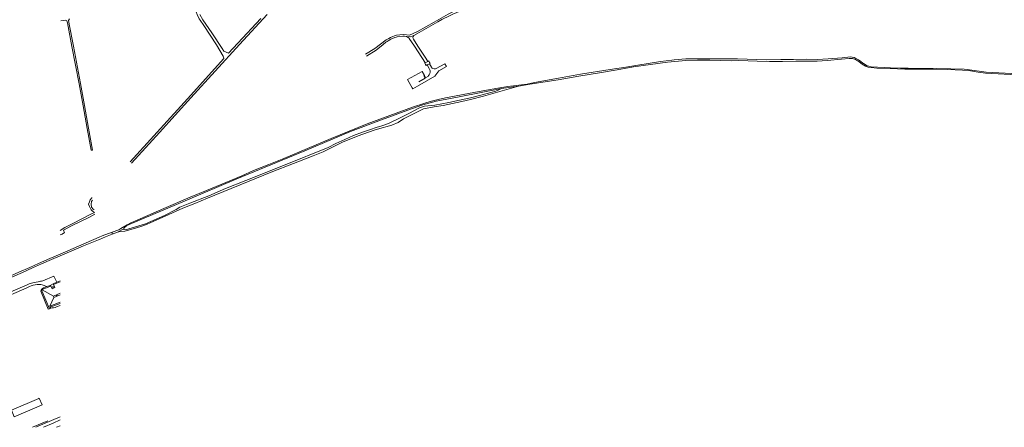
# Model space of a CAD drawing. Extents: x 145000 to 155000, y 457500 to 470000.
# Tile 45 of 256: x 145947 to 147247, y 461500 to 462038. Entities that reach past the tile are written whole.
import ezdxf

# ---------------------------------------------------------------- set-up
doc = ezdxf.new("R2010")
doc.units = 0
doc.header["$LTSCALE"] = 0.2
doc.header["$MEASUREMENT"] = 0
doc.layers.add('kant verharding', color=252, linetype='Continuous', lineweight=0)

msp = doc.modelspace()

# ---------------------------------------------------------------- linework, layer by layer
at = {"layer": 'kant verharding', "lineweight": 0}
for p, q in [((146461.2, 462013.2), (146468.1, 462003.2)), ((146478.1, 461988.1), (146468.1, 462003.2)), ((146472.6, 462003.4), (146481.4, 461989.9)), ((146479.8, 461985.5), (146478.1, 461988.1)), ((146482.5, 461981.2), (146479.8, 461985.5)), ((146481.4, 461989.9), (146483.1, 461987.3)), ((146486, 461983.1), (146482.5, 461981.2)), ((146483.1, 461987.3), (146486, 461983.1)), ((146488, 461980), (146485, 461978.4)), ((146485, 461978.4), (146487.5, 461973.7)), ((146490.6, 461975.4), (146488, 461980)), ((147057.9, 461982.9), (147056, 461984.4)), ((147060.5, 461980.9), (147057.9, 461982.9)), ((147061.5, 461980.2), (147060.5, 461980.9)), ((146459.4, 461958.2), (146465.1, 461948.2)), ((146474, 461956.2), (146482.3, 461960.9)), ((146482.3, 461960.9), (146480.4, 461964.2)), ((146591.7, 461950), (146617.1, 461953.1)), ((146605.5, 461950.5), (146583.2, 461947.1)), ((146045.5, 461783.8), (146045.3, 461783.7)), ((146068.6, 461757.5), (146068.8, 461755.2)), ((146075.7, 461757.8), (146068.8, 461755.2)), ((146084, 461762.2), (146075.7, 461757.8)), ((146000, 461728.7), (146051.6, 461751))]:
    msp.add_line(p, q, dxfattribs=at)
at = {"layer": 'kant verharding', "lineweight": 0, "flags": 128}
for points in [[(146195.2, 462143.3), (146191.9, 462122), (146191.6, 462120.4), (146188.2, 462108.6), (146183, 462090.7), (146179.7, 462075.4), (146178.8, 462066.1), (146178.2, 462057), (146178.4, 462052.5), (146179.7, 462048.5), (146181.1, 462045), (146183.9, 462039.5), (146185.2, 462037.4), (146190, 462030.4), (146206.8, 462005.1), (146215.2, 461990), (146216.3, 461987.3), (146216.3, 461986.9), (146168.1, 461933.6), (146092.7, 461850.4)], [(146461.5, 462017.9), (146472.3, 462022.6), (146494.1, 462035.1), (146512.5, 462045.3), (146517.9, 462047.9), (146522.9, 462050.2), (146537.1, 462055.5), (146543.2, 462057), (146551.3, 462058), (146552.1, 462058.1)], [(146573.2, 462057.4), (146568.8, 462055.4), (146567.4, 462055.1), (146561.9, 462054.9), (146555.1, 462055), (146547, 462054.9), (146543.1, 462054.4), (146539.4, 462053.5), (146535.8, 462052.4), (146533.1, 462051.3), (146529.4, 462050), (146519, 462045.6), (146514.4, 462043.4), (146504.4, 462038.2), (146499.1, 462035.3), (146474.4, 462021.3), (146467.4, 462017.4)], [(146094.2, 461848.9), (146131.2, 461889.3), (146172.8, 461935.2), (146237.1, 462005.6), (146273.5, 462044.9)], [(146184.4, 462045.1), (146188.5, 462038.1), (146200.6, 462020.6), (146214.1, 462000), (146216.4, 461996.6), (146222.3, 461993.8), (146222.5, 461993.8), (146235, 462007.2), (146265.3, 462039.6)], [(146000.8, 462036.5), (146004.3, 462037), (146007.3, 462037.7)], [(146007.3, 462037.7), (146009, 462036.8), (146009.6, 462033.9), (146015.6, 462002.6), (146025.1, 461953.4), (146030.3, 461924.5), (146035.7, 461894.4), (146040.9, 461865.7)], [(146011.9, 462032.6), (146011.1, 462037.2), (146012.5, 462039.3)], [(146040.9, 461865.7), (146042.8, 461866.1), (146037.7, 461894.8), (146032.4, 461924.9), (146027.1, 461953.7), (146017.6, 462003), (146012, 462032.3), (146011.9, 462032.6)], [(146430.6, 462011.4), (146430.7, 462011.5), (146434.1, 462013.5), (146436.3, 462014.7), (146439.7, 462016.1), (146441.8, 462016.9), (146444.3, 462017.7), (146449, 462018.2), (146453.9, 462018.4), (146461.5, 462017.9)], [(146457.6, 462015.9), (146463.1, 462015.3), (146467.4, 462017.4)], [(146403.4, 461992.5), (146415.7, 462000), (146423.4, 462005.7), (146430.6, 462011.4)], [(146404.8, 461990.2), (146417.4, 461997.8), (146419.8, 461999.8), (146426.7, 462005.3), (146430.4, 462008.4), (146432.1, 462009.5)], [(146432.1, 462009.5), (146433.2, 462010.3), (146437.1, 462012.6), (146442.4, 462014.7), (146444, 462015.2), (146445.2, 462015.4), (146452.8, 462016.3), (146455.2, 462016.4), (146457.6, 462015.9)], [(146457.6, 462015.9), (146459, 462015.2), (146460, 462014.5), (146461, 462013.6), (146461.2, 462013.2)], [(146472.6, 462003.4), (146466.9, 462012.4), (146466.1, 462014.3)], [(146472.1, 461950.4), (146495.1, 461963.4), (146500.2, 461970.5), (146510.5, 461976.2), (146508.4, 461979.9)], [(146482.5, 461981.2), (146481.9, 461980.8), (146482.9, 461979)], [(146482.9, 461979), (146483.7, 461977.7), (146485, 461978.4)], [(146486, 461983.1), (146487, 461983.7), (146488, 461981.8)], [(146488, 461981.8), (146488.8, 461980.5), (146488, 461980)], [(146508.4, 461979.9), (146497, 461973.7), (146496.1, 461973.4), (146495, 461973.2), (146494.2, 461973.2), (146492.6, 461973.7), (146491.7, 461974.3), (146491.1, 461974.7), (146490.7, 461975.3), (146490.6, 461975.4)], [(146605.5, 461950.5), (146620.4, 461952.9), (146657.8, 461958.7), (146685.1, 461963.5), (146712.7, 461968.1), (146735.8, 461972.1), (146757.4, 461975.7), (146802.4, 461982.1), (146826.8, 461984.3), (146842.2, 461984.5), (146858.5, 461984.7), (146887.3, 461983.9), (146896.7, 461984.2), (146920.8, 461983.6), (146937.3, 461982.9), (146954.3, 461983), (146972.1, 461983.3), (147000, 461983.4)], [(146617.1, 461953.1), (146626.7, 461955.1), (146658.4, 461960.9), (146687.7, 461966.1), (146726.6, 461972.4), (146747.2, 461975.3), (146763.2, 461978.1), (146793, 461982.8), (146808.1, 461984.6), (146811.1, 461985.1), (146826.9, 461986.3), (146834.3, 461986.4), (146849.1, 461986.5), (146894.9, 461986.3), (146933, 461985.2), (146952.1, 461985.4), (146968.8, 461985.5), (146986.6, 461985.9), (147000, 461985.7)], [(147056, 461984.4), (147055, 461985.1), (147051.3, 461987), (147049, 461988.1), (147046.6, 461988.6), (147044.1, 461988.9), (147033.3, 461988), (147014.6, 461986.5), (147000, 461985.7)], [(147000, 461983.4), (147013.6, 461984.3), (147032.3, 461985.9), (147042.6, 461987), (147046.7, 461986.8), (147051, 461985.6), (147053.7, 461983.9)], [(147053.7, 461983.9), (147054.7, 461983.2)], [(147054.7, 461983.2), (147058.2, 461980.5), (147058.3, 461980.5)], [(147058.3, 461980.5), (147061.7, 461978.1), (147064.2, 461976.7), (147067.7, 461975.5), (147071.6, 461974.9), (147078.9, 461974.3), (147096.7, 461973.5), (147116, 461972.8), (147153.4, 461972.7), (147172.6, 461972.3), (147192.2, 461971.5), (147200, 461970.9), (147212.8, 461969), (147222.7, 461967.5), (147263.9, 461965.4)], [(147283.6, 461965.9), (147231.6, 461968.4), (147223.5, 461969), (147198.4, 461972.6), (147194.5, 461972.9), (147176.7, 461973.4), (147157.4, 461973.8), (147120.6, 461974), (147110.1, 461974.1), (147097, 461974.8), (147071.5, 461976), (147068.3, 461976.6), (147066.3, 461977.1), (147061.5, 461980.2)], [(146481.3, 461964.4), (146478.3, 461969.9), (146459, 461959), (146459.4, 461958.2)], [(146487.5, 461973.7), (146488.5, 461972.1), (146488.8, 461970.8), (146488.9, 461969.6), (146488.9, 461968.8), (146488.6, 461967.2), (146487.6, 461965.2), (146486.9, 461964.4), (146486.5, 461963.8), (146485.9, 461963.3), (146482.9, 461961.6), (146481.3, 461964.4)], [(146068.6, 461757.5), (146077.4, 461760.8), (146080.3, 461762.4), (146088.4, 461767.4), (146094.1, 461770.6), (146098.8, 461772.2), (146136.9, 461788.7), (146171.8, 461803.7), (146193.2, 461812.7), (146226.4, 461826.4), (146240.2, 461832.2), (146255.6, 461838.9), (146275.9, 461846.9), (146295.5, 461854.9), (146358.1, 461881.4), (146393.6, 461895.9), (146405.6, 461900.8), (146465.5, 461922.5), (146481.9, 461927.9), (146488.7, 461930.1), (146499.5, 461933), (146509.2, 461934.9), (146553.5, 461943.3), (146578.1, 461947.7), (146591.7, 461950)], [(146075.7, 461757.8), (146079.5, 461758.4), (146085.3, 461759.1), (146096.6, 461762), (146101, 461763.3), (146107.9, 461765.6), (146114.8, 461768.4), (146123.1, 461771.6), (146143.6, 461781.1), (146162.2, 461789.5), (146178.1, 461795.6), (146194.8, 461802.4), (146247.4, 461824.1), (146278.9, 461836.7), (146308.4, 461848.4), (146334.5, 461858.6), (146347.5, 461863.9), (146360.6, 461870.1), (146365.2, 461872.7), (146372.9, 461876.4), (146393.9, 461884.9), (146415, 461892.1), (146419.2, 461893.4), (146438.4, 461898.9), (146446.8, 461902.5), (146453.7, 461907.1), (146460.9, 461910.9), (146479, 461920.1), (146479.9, 461920.4), (146494.1, 461922.9), (146506, 461924.8), (146530.7, 461930), (146542.1, 461932.8), (146559.4, 461937.1), (146605.5, 461950.5)], [(146583.2, 461947.1), (146580.5, 461945.8), (146575.6, 461944), (146557.4, 461938.8), (146542.1, 461934.9), (146527.8, 461931.7), (146513.6, 461928.7), (146495, 461925.5), (146481.2, 461923.8), (146478.7, 461923.2), (146474.9, 461921.8), (146460.6, 461914.2), (146450.9, 461909.4), (146433.8, 461901.2), (146425, 461898.1), (146417.6, 461895.9), (146409.9, 461893.3), (146399.6, 461889.5), (146387.6, 461885.2), (146376.3, 461879.9), (146364.3, 461874.7), (146354.2, 461869.5), (146297.3, 461846.6), (146245.2, 461825.9), (146218.7, 461815.2), (146196.4, 461805.6), (146171.3, 461795.8), (146158, 461790.7), (146153.2, 461787.5), (146137.8, 461779.7), (146112.7, 461768.7), (146086.2, 461760.8), (146084.3, 461761), (146084, 461762.2)], [(146465.1, 461948.2), (146465.8, 461946.9), (146472.1, 461950.4)], [(146496.8, 461930.4), (146527.4, 461936.5), (146583.2, 461947.1)], [(146084, 461762.2), (146084, 461762.5), (146084.7, 461763.4), (146085.4, 461764.1), (146088.3, 461766.4), (146091.2, 461767.7), (146165.2, 461799.2), (146233.6, 461827.9), (146263.5, 461840.3), (146323.1, 461864.9), (146360.7, 461880.7), (146383.8, 461890.6), (146424.6, 461905.8), (146459.5, 461918.6), (146477.9, 461925.4), (146482.4, 461926.8), (146496.8, 461930.4)], [(146045.3, 461783.7), (146042.7, 461785.3), (146041, 461787.1), (146038.6, 461791.3), (146037.7, 461794.6), (146038.6, 461797.6), (146039.8, 461800.1), (146041.8, 461803.1), (146041.9, 461803.6)], [(146044.9, 461787.3), (146043.5, 461788.1), (146041.6, 461790.8), (146040.8, 461794.5), (146041.6, 461798), (146042.6, 461799.8)], [(146041.9, 461803.6), (146041.9, 461803.6)], [(146045.3, 461783.7), (146041.5, 461781.7), (146016.6, 461769.2), (146006.2, 461763.7), (146000, 461760)], [(146044.9, 461787.3), (146044.9, 461787.3)], [(146000, 461754.1), (146002.6, 461755.2), (146006, 461757.2), (146004.9, 461759.1), (146004.5, 461760.2), (146014.9, 461765.8), (146038, 461777), (146045.9, 461781.5)], [(146051.6, 461751), (146055.7, 461752.7), (146068.6, 461757.5)], [(146000, 461726.3), (146031, 461739.4), (146050.7, 461747.5), (146052.1, 461748.1)], [(146052.1, 461748.1), (146059.9, 461751.6), (146068.8, 461755.2)], [(145471.8, 461500), (145607.1, 461558), (145669.5, 461584.9), (145718.8, 461606.3), (145776, 461631.2), (145819.5, 461650.5), (145827.7, 461654.9), (145834.9, 461658.8), (145846, 461664.1), (145847.2, 461664.6), (145877.4, 461677.5), (145883, 461679.7), (145888.5, 461681.9), (145894.9, 461684.2), (145911, 461689.8), (145913.4, 461690.7), (145915.7, 461691.7), (145934.9, 461700.1), (145945.5, 461704.6), (145959.8, 461711), (145971.6, 461716.3), (145986.3, 461722.8), (146000.1, 461728.7)], [(145836.6, 461657.4), (145838.6, 461658.4), (145840.5, 461659.5), (145842.9, 461660.5), (145845.2, 461661.6), (145846.6, 461662.2), (145847.9, 461662.8), (145878.2, 461675.8), (145884.7, 461678.3), (145895, 461681.9), (145908.3, 461686.7), (145915.5, 461689.3), (145940.1, 461700), (145950.3, 461704.4), (145963.5, 461710.4), (145975.6, 461715.9), (145988.8, 461721.5), (146000.1, 461726.3)], [(145965.5, 461691.2), (145970.9, 461692.1)], [(145977.1, 461693.4), (145991.6, 461699.7), (145995.7, 461691.4)], [(146000.1, 461692.2), (145991.2, 461688.4)], [(145995.7, 461691.4), (146000.1, 461693.4)], [(145843.4, 461639.3), (145916, 461670.8), (145956.5, 461688.1)], [(145877.2, 461650.1), (145917.4, 461667.5), (145956, 461684.2)], [(145956, 461684.2), (145959.4, 461685.7)], [(145956.5, 461688.1), (145959.2, 461689.3)], [(145984.4, 461656), (145974.4, 461679.6)], [(145976.1, 461688.2), (145982.3, 461685.7)], [(145976.1, 461679.3), (145985.9, 461656.6)], [(145976.4, 461681.3), (145991.2, 461673)], [(145987.2, 461686.4), (145977.4, 461682.3)], [(145978, 461684.3), (145982.3, 461685.7)], [(145982.3, 461685.7), (145986.7, 461687.4)], [(145986.7, 461687.4), (145990.9, 461689.2)], [(145987.2, 461686.4), (145986.7, 461687.4)], [(145990.9, 461689.2), (145993, 461684.4), (145989.4, 461682.8), (145987.7, 461686.6), (145987.2, 461686.4)], [(145990.2, 461684.6), (145989.8, 461685.5), (145990.8, 461685.9), (145991.2, 461685), (145990.2, 461684.6)], [(145995.7, 461691.4), (145990.9, 461689.2)], [(145991.9, 461671.3), (145986.5, 461660)], [(145991.2, 461673), (146000.1, 461677)], [(145991.9, 461671.3), (145991.2, 461673)], [(146000.1, 461674.9), (145991.9, 461671.3)], [(145995.1, 461673.3), (145994.7, 461674.3), (145995.7, 461674.7), (145996.1, 461673.7), (145995.1, 461673.3)], [(145985.9, 461656.6), (145984.4, 461656)], [(145987.7, 461657.4), (145985.9, 461656.6)], [(145986.5, 461660), (146000.1, 461665.1)], [(145987, 461658.5), (145986.5, 461660)], [(146000.1, 461663.5), (145987, 461658.5)], [(145987, 461658.5), (145987.7, 461657.4)], [(146000.1, 461660.8), (145995, 461658.9)], [(145972, 461538.2), (145935.6, 461522.4), (145939.5, 461513.7), (145975.5, 461529.4)], [(145975.5, 461529.4), (145976.2, 461529.8), (145972.4, 461538.3), (145972, 461538.2)], [(145968, 461500), (145977.2, 461504), (146000.1, 461513.7)], [(145977.9, 461500), (145990.9, 461505.5), (146000.1, 461509.7)], [(145963.4, 461500), (145983.6, 461508.5)], [(145995.2, 461500), (146000.1, 461502.1)]]:
    msp.add_lwpolyline(points, dxfattribs=at)
at = {"layer": 'kant verharding', "lineweight": 0, "extrusion": (0, 0, -1)}
msp.add_arc((-146469.1, 462014.9), 3, 348.3085, 56.2918, dxfattribs=at)
at = {"layer": 'kant verharding', "lineweight": 0}
for centre, radius, start, end in [((145962.4, 461746.8), 55.3, 278.8713, 285.4058), ((145973.1, 461654.5), 37.4, 101.7053, 111.8524), ((145974.2, 461651.8), 37, 96.9595, 113.6004), ((145972.2, 461671.8), 16.9, 76.3957, 98.345), ((145980.9, 461678.3), 6.66, 115.7575, 168.8437), ((145978.6, 461679.9), 2.6, 148.1034, 194.3744), ((145978.6, 461679.9), 2.61, 116.9689, 148.052), ((145987.4, 461677.6), 20.2, 270.8752, 292.2044)]:
    msp.add_arc(centre, radius, start, end, dxfattribs=at)

doc.saveas('drawing.dxf')
